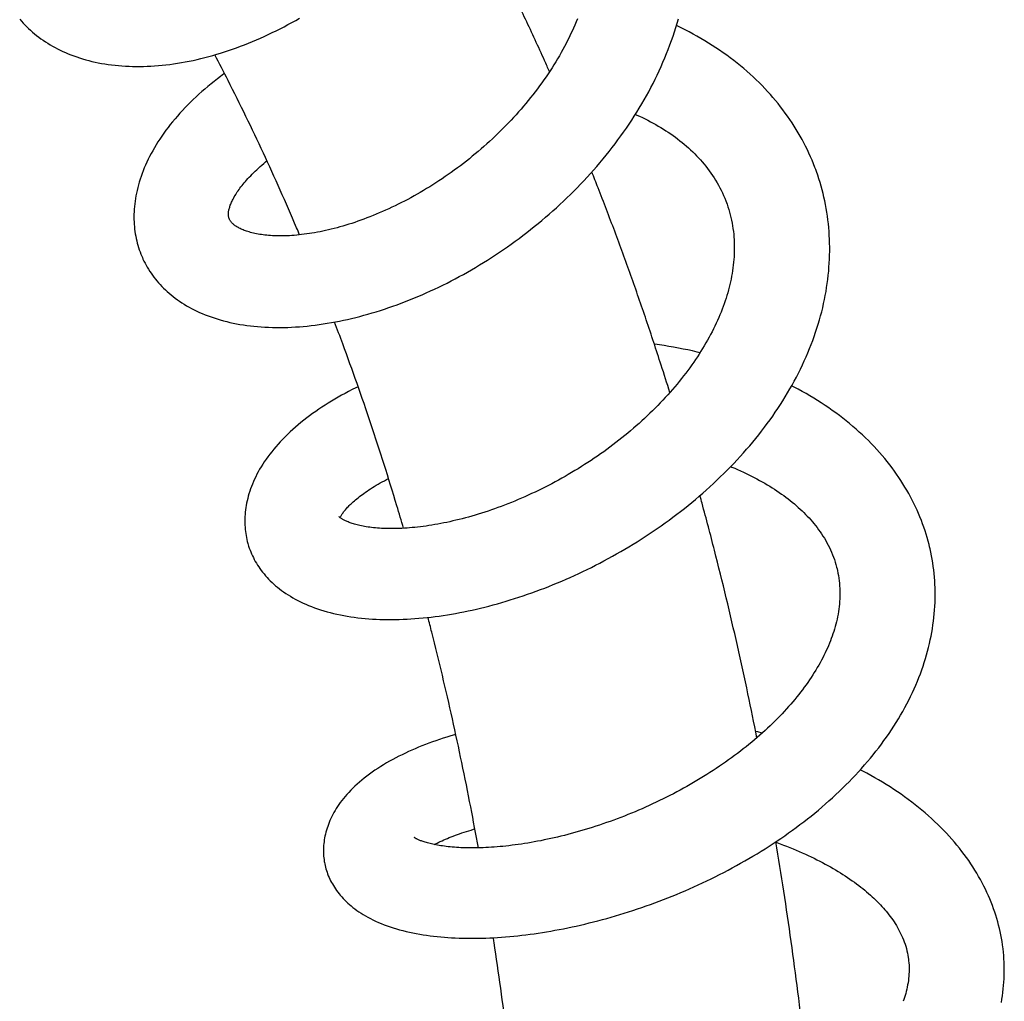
# Model space of a CAD drawing. Header units: millimetres. Extents: x 117 to 1320, y -43 to 1845.
# Tile 26 of 106: x 403 to 460, y 653 to 709. Entities that reach past the tile are written whole.
import ezdxf

# ---------------------------------------------------------------- set-up
doc = ezdxf.new("R2010")
doc.units = ezdxf.units.MM
doc.header["$LTSCALE"] = 65.395
doc.layers.get('0').update_dxf_attribs({"linetype": 'CONTINUOUS'})

msp = doc.modelspace()

# ---------------------------------------------------------------- linework, layer by layer
at = {"color": 7, "linetype": 'Continuous'}
msp.add_line((414.786, 697.815), (414.774, 697.84), dxfattribs=at)
for points in [[(402.658, 709.388), (402.755, 709.277), (402.855, 709.167), (402.958, 709.059), (403.064, 708.953), (403.172, 708.849), (403.284, 708.746), (403.399, 708.646), (403.516, 708.547), (403.637, 708.45), (403.76, 708.355), (403.886, 708.263), (404.015, 708.172), (404.147, 708.084), (404.282, 707.998), (404.419, 707.914), (404.56, 707.833), (404.703, 707.754), (404.848, 707.677), (404.997, 707.603), (405.149, 707.531), (405.303, 707.461), (405.461, 707.394), (405.622, 707.33), (405.786, 707.268), (405.953, 707.209), (406.123, 707.152), (406.295, 707.098), (406.471, 707.047), (406.649, 706.999), (406.83, 706.954), (407.014, 706.912), (407.2, 706.873), (407.389, 706.837), (407.581, 706.804), (407.774, 706.775), (407.97, 706.748), (408.168, 706.725), (408.367, 706.705), (408.569, 706.689), (408.772, 706.676), (408.977, 706.666), (409.183, 706.659), (409.391, 706.656), (409.6, 706.656), (409.811, 706.66), (410.024, 706.667), (410.238, 706.677), (410.454, 706.691), (410.672, 706.708), (410.891, 706.728), (411.112, 706.752), (411.334, 706.779), (411.556, 706.81), (411.78, 706.844), (412.004, 706.881), (412.229, 706.922), (412.455, 706.965), (412.68, 707.012), (412.907, 707.062), (413.133, 707.116), (413.36, 707.172), (413.587, 707.232), (413.815, 707.295), (414.043, 707.361), (414.271, 707.43), (414.5, 707.502), (414.729, 707.578), (414.959, 707.657), (415.188, 707.738), (415.418, 707.823), (415.648, 707.911), (415.878, 708.002), (416.108, 708.097), (416.337, 708.194), (416.567, 708.294), (416.796, 708.397), (417.025, 708.503), (417.254, 708.612), (417.482, 708.723), (417.709, 708.838), (417.936, 708.955), (418.163, 709.075), (418.388, 709.198), (418.613, 709.323), (418.837, 709.451)], [(409.746, 695.612), (409.781, 695.534), (409.839, 695.412), (409.9, 695.292), (409.965, 695.172), (410.032, 695.054), (410.102, 694.938), (410.176, 694.822), (410.252, 694.708), (410.332, 694.596), (410.414, 694.485), (410.5, 694.375), (410.589, 694.267), (410.68, 694.16), (410.775, 694.055), (410.874, 693.951), (410.975, 693.849), (411.079, 693.748), (411.187, 693.649), (411.297, 693.552), (411.411, 693.457), (411.528, 693.364), (411.648, 693.272), (411.772, 693.181), (411.899, 693.093), (412.03, 693.006), (412.165, 692.921), (412.304, 692.838), (412.446, 692.757), (412.592, 692.678), (412.742, 692.601), (412.896, 692.526), (413.053, 692.453), (413.213, 692.383), (413.377, 692.316), (413.545, 692.251), (413.717, 692.188), (413.891, 692.128), (414.069, 692.071), (414.25, 692.017), (414.434, 691.966), (414.62, 691.918), (414.808, 691.873), (415, 691.831), (415.193, 691.793), (415.389, 691.757), (415.587, 691.725), (415.788, 691.695), (415.992, 691.669), (416.198, 691.646), (416.406, 691.626), (416.617, 691.61), (416.83, 691.597), (417.045, 691.587), (417.261, 691.58), (417.48, 691.576), (417.7, 691.576), (417.922, 691.579), (418.145, 691.585), (418.369, 691.594), (418.595, 691.607), (418.822, 691.622), (419.05, 691.641), (419.279, 691.663), (419.509, 691.688), (419.739, 691.716), (419.971, 691.747), (420.203, 691.781), (420.436, 691.818), (420.669, 691.858), (420.902, 691.901), (421.136, 691.947), (421.37, 691.995), (421.604, 692.047), (421.839, 692.101), (422.075, 692.158), (422.311, 692.219), (422.548, 692.282), (422.786, 692.348), (423.025, 692.417), (423.265, 692.49), (423.505, 692.565), (423.745, 692.643), (423.986, 692.724), (424.227, 692.808), (424.468, 692.895), (424.71, 692.984), (424.951, 693.077), (425.193, 693.172), (425.435, 693.27), (425.676, 693.37), (425.917, 693.474), (426.158, 693.58), (426.398, 693.688), (426.638, 693.8), (426.877, 693.913), (427.116, 694.03), (427.354, 694.148), (427.591, 694.27), (427.827, 694.393), (428.062, 694.519), (428.297, 694.648), (428.531, 694.779), (428.765, 694.913), (428.998, 695.05), (429.231, 695.189), (429.463, 695.331), (429.694, 695.476), (429.925, 695.623), (430.155, 695.773), (430.385, 695.925), (430.613, 696.08), (430.841, 696.238), (431.067, 696.398), (431.292, 696.561), (431.516, 696.725), (431.739, 696.893), (431.961, 697.062), (432.181, 697.234), (432.399, 697.408), (432.616, 697.584), (432.831, 697.763), (433.044, 697.943), (433.256, 698.125), (433.465, 698.309), (433.673, 698.495), (433.878, 698.683), (434.081, 698.873), (434.282, 699.065), (434.481, 699.258), (434.679, 699.454), (434.874, 699.652), (435.068, 699.852), (435.26, 700.054), (435.45, 700.259), (435.639, 700.466), (435.825, 700.675), (436.009, 700.886), (436.191, 701.1), (436.371, 701.315), (436.548, 701.532), (436.723, 701.75), (436.896, 701.971), (437.066, 702.193), (437.233, 702.417), (437.398, 702.642), (437.56, 702.869), (437.719, 703.098), (437.875, 703.327), (438.028, 703.558), (438.178, 703.79), (438.324, 704.023), (438.468, 704.257), (438.608, 704.492), (438.745, 704.728), (438.879, 704.965), (439.009, 705.202), (439.136, 705.44), (439.26, 705.68), (439.381, 705.921), (439.5, 706.164), (439.615, 706.408), (439.727, 706.654), (439.835, 706.901), (439.941, 707.149), (440.043, 707.398), (440.141, 707.648), (440.236, 707.899), (440.327, 708.15), (440.415, 708.401), (440.499, 708.653), (440.579, 708.905), (440.656, 709.158), (440.728, 709.41)], [(434.888, 709.413), (434.815, 709.233), (434.739, 709.053), (434.66, 708.874), (434.579, 708.695), (434.496, 708.517), (434.41, 708.339), (434.322, 708.161), (434.232, 707.984), (434.139, 707.808), (434.044, 707.632), (433.946, 707.456), (433.846, 707.281), (433.744, 707.105), (433.639, 706.93), (433.531, 706.756), (433.421, 706.581), (433.308, 706.406), (433.193, 706.232), (433.075, 706.058), (432.955, 705.885), (432.833, 705.712), (432.708, 705.54), (432.581, 705.369), (432.452, 705.198), (432.321, 705.028), (432.188, 704.86), (432.053, 704.692), (431.916, 704.525), (431.777, 704.36), (431.636, 704.196), (431.494, 704.033), (431.35, 703.872), (431.204, 703.711), (431.056, 703.553), (430.907, 703.395), (430.756, 703.239), (430.604, 703.085), (430.45, 702.931), (430.294, 702.779), (430.136, 702.628), (429.977, 702.478), (429.816, 702.33), (429.653, 702.182), (429.489, 702.036), (429.323, 701.892), (429.155, 701.749), (428.987, 701.607), (428.816, 701.467), (428.645, 701.329), (428.473, 701.193), (428.3, 701.058), (428.126, 700.925), (427.951, 700.795), (427.775, 700.666), (427.599, 700.539), (427.422, 700.415), (427.245, 700.292), (427.068, 700.172), (426.89, 700.053), (426.711, 699.937), (426.532, 699.823), (426.353, 699.711), (426.172, 699.6), (425.992, 699.492), (425.81, 699.386), (425.629, 699.281), (425.446, 699.179), (425.264, 699.078), (425.081, 698.98), (424.898, 698.884), (424.715, 698.79), (424.532, 698.698), (424.348, 698.608), (424.166, 698.52), (423.983, 698.435), (423.801, 698.352), (423.619, 698.271), (423.438, 698.193), (423.258, 698.117), (423.079, 698.044), (422.9, 697.973), (422.723, 697.904), (422.547, 697.838), (422.371, 697.774), (422.197, 697.712), (422.023, 697.652), (421.85, 697.595), (421.678, 697.54), (421.507, 697.487), (421.337, 697.437), (421.168, 697.389), (421, 697.343), (420.833, 697.299), (420.668, 697.257), (420.503, 697.217), (420.34, 697.18), (420.179, 697.145), (420.019, 697.112), (419.86, 697.082), (419.704, 697.053), (419.549, 697.027), (419.397, 697.003), (419.246, 696.98), (419.098, 696.96), (418.951, 696.942), (418.807, 696.927), (418.665, 696.913), (418.526, 696.901), (418.389, 696.891), (418.254, 696.882), (418.123, 696.876), (417.995, 696.872), (417.869, 696.869), (417.745, 696.868), (417.624, 696.868), (417.504, 696.871), (417.386, 696.874), (417.27, 696.88), (417.156, 696.887), (417.045, 696.896), (416.936, 696.906), (416.83, 696.917), (416.727, 696.93), (416.627, 696.944), (416.529, 696.959), (416.434, 696.975), (416.341, 696.993), (416.252, 697.011), (416.165, 697.031), (416.082, 697.051), (416.001, 697.073), (415.923, 697.095), (415.848, 697.118), (415.775, 697.141), (415.706, 697.165), (415.64, 697.19), (415.576, 697.215), (415.515, 697.24), (415.456, 697.266), (415.4, 697.293), (415.347, 697.319), (415.296, 697.346), (415.247, 697.374), (415.202, 697.401), (415.158, 697.429), (415.118, 697.456), (415.079, 697.484)], [(448.662, 700.703), (448.616, 700.826), (448.535, 701.032), (448.451, 701.236), (448.364, 701.44), (448.272, 701.643), (448.178, 701.844), (448.079, 702.045), (447.978, 702.244), (447.872, 702.441), (447.763, 702.637), (447.651, 702.832), (447.535, 703.025), (447.416, 703.217), (447.293, 703.408), (447.167, 703.596), (447.037, 703.783), (446.904, 703.968), (446.769, 704.151), (446.63, 704.333), (446.487, 704.512), (446.341, 704.69), (446.192, 704.866), (446.039, 705.041), (445.883, 705.214), (445.722, 705.386), (445.558, 705.556), (445.39, 705.725), (445.219, 705.892), (445.044, 706.057), (444.865, 706.221), (444.683, 706.382), (444.498, 706.542), (444.309, 706.699), (444.116, 706.855), (443.921, 707.008), (443.722, 707.159), (443.52, 707.307), (443.315, 707.453), (443.106, 707.597), (442.895, 707.738), (442.681, 707.877), (442.465, 708.013), (442.245, 708.146), (442.024, 708.277), (441.799, 708.404), (441.573, 708.529), (441.345, 708.651), (441.114, 708.77), (440.88, 708.886), (440.645, 708.999), (440.612, 709.014)], [(414.492, 706.247), (414.458, 706.223), (414.268, 706.082), (414.081, 705.939), (413.896, 705.795), (413.715, 705.65), (413.536, 705.503), (413.361, 705.355), (413.188, 705.205), (413.019, 705.054), (412.853, 704.902), (412.689, 704.748), (412.529, 704.592), (412.372, 704.436), (412.218, 704.278), (412.067, 704.118), (411.919, 703.957), (411.775, 703.795), (411.634, 703.632), (411.497, 703.467), (411.363, 703.302), (411.233, 703.136), (411.108, 702.969), (410.986, 702.801), (410.868, 702.634), (410.754, 702.466), (410.645, 702.297), (410.54, 702.129), (410.44, 701.961), (410.343, 701.793), (410.252, 701.626), (410.165, 701.459), (410.082, 701.293), (410.003, 701.127), (409.929, 700.962), (409.858, 700.797), (409.792, 700.632), (409.73, 700.468), (409.671, 700.304), (409.617, 700.141), (409.567, 699.978), (409.521, 699.817), (409.478, 699.656), (409.44, 699.496), (409.405, 699.338), (409.375, 699.181), (409.348, 699.024), (409.325, 698.87), (409.305, 698.716), (409.29, 698.564), (409.277, 698.413), (409.268, 698.264), (409.263, 698.116), (409.261, 697.969), (409.263, 697.824), (409.267, 697.68), (409.275, 697.538), (409.287, 697.398), (409.301, 697.259), (409.318, 697.121), (409.339, 696.985), (409.362, 696.85), (409.389, 696.717), (409.419, 696.585), (409.451, 696.454), (409.487, 696.325), (409.525, 696.197), (409.567, 696.069), (409.612, 695.943)], [(438.241, 703.89), (438.327, 703.852), (438.487, 703.778), (438.645, 703.703), (438.802, 703.627), (438.956, 703.548), (439.11, 703.468), (439.263, 703.386), (439.414, 703.301), (439.563, 703.215), (439.71, 703.128), (439.856, 703.038), (439.999, 702.948), (440.14, 702.855), (440.279, 702.761), (440.416, 702.665), (440.551, 702.568), (440.683, 702.469), (440.814, 702.368), (440.942, 702.266), (441.068, 702.163), (441.192, 702.057), (441.314, 701.95), (441.433, 701.841), (441.551, 701.73), (441.666, 701.618), (441.779, 701.503), (441.89, 701.386), (441.999, 701.268), (442.106, 701.147), (442.21, 701.023), (442.313, 700.897), (442.413, 700.769), (442.511, 700.637), (442.607, 700.503), (442.701, 700.367), (442.792, 700.228), (442.879, 700.087), (442.964, 699.944), (443.046, 699.799), (443.124, 699.652), (443.199, 699.505), (443.27, 699.356), (443.338, 699.206), (443.402, 699.055)], [(414.774, 697.84), (414.763, 697.867), (414.752, 697.898), (414.743, 697.927), (414.735, 697.955), (414.73, 697.984), (414.725, 698.012), (414.722, 698.041), (414.72, 698.071), (414.719, 698.103), (414.719, 698.136), (414.721, 698.172), (414.724, 698.209), (414.728, 698.249), (414.734, 698.291), (414.742, 698.335), (414.752, 698.381), (414.764, 698.429), (414.777, 698.479), (414.793, 698.531), (414.81, 698.584), (414.83, 698.639), (414.851, 698.695), (414.875, 698.752), (414.9, 698.811), (414.928, 698.871), (414.958, 698.933), (414.99, 698.996), (415.025, 699.061), (415.062, 699.128), (415.102, 699.196), (415.143, 699.265), (415.188, 699.335), (415.234, 699.406), (415.283, 699.478), (415.335, 699.551), (415.389, 699.625), (415.446, 699.7), (415.506, 699.777), (415.568, 699.855), (415.634, 699.934), (415.702, 700.014), (415.774, 700.096), (415.849, 700.179), (415.926, 700.262), (416.007, 700.347), (416.091, 700.433), (416.178, 700.519), (416.269, 700.606), (416.362, 700.694), (416.458, 700.782), (416.557, 700.871), (416.66, 700.961), (416.765, 701.05), (416.873, 701.14), (416.949, 701.202)], [(448.845, 700.171), (448.776, 700.38), (448.703, 700.588), (448.662, 700.703)], [(449.464, 695.753), (449.469, 695.984), (449.469, 696.214), (449.465, 696.442), (449.458, 696.671), (449.447, 696.898), (449.433, 697.124), (449.414, 697.349), (449.392, 697.573), (449.366, 697.796), (449.337, 698.018), (449.304, 698.239), (449.267, 698.458), (449.227, 698.676), (449.183, 698.893), (449.136, 699.109), (449.085, 699.324), (449.03, 699.537), (448.972, 699.75), (448.91, 699.961), (448.845, 700.171)], [(443.501, 698.801), (443.537, 698.701), (443.589, 698.548), (443.638, 698.395), (443.683, 698.24), (443.724, 698.085), (443.763, 697.928), (443.797, 697.771), (443.829, 697.612), (443.857, 697.453), (443.881, 697.293), (443.902, 697.132), (443.92, 696.97), (443.934, 696.808), (443.945, 696.646), (443.953, 696.483), (443.957, 696.32), (443.958, 696.157), (443.956, 695.994), (443.95, 695.831), (443.942, 695.668), (443.931, 695.506), (443.916, 695.343), (443.899, 695.181), (443.878, 695.018), (443.855, 694.856), (443.829, 694.694), (443.8, 694.534), (443.768, 694.375), (443.735, 694.217), (443.699, 694.061), (443.66, 693.904), (443.618, 693.747), (443.574, 693.589), (443.527, 693.431), (443.477, 693.271), (443.425, 693.111), (443.37, 692.951), (443.312, 692.791), (443.251, 692.63), (443.188, 692.469), (443.122, 692.307), (443.053, 692.146), (442.982, 691.984), (442.908, 691.822), (442.831, 691.66), (442.752, 691.498), (442.67, 691.335), (442.586, 691.173), (442.498, 691.011), (442.409, 690.849), (442.317, 690.687), (442.222, 690.526), (442.126, 690.365), (442.027, 690.205), (441.926, 690.046), (441.822, 689.887), (441.717, 689.729), (441.609, 689.571), (441.498, 689.413), (441.385, 689.256), (441.269, 689.098), (441.15, 688.94), (441.029, 688.781), (440.904, 688.623), (440.778, 688.466), (440.649, 688.308), (440.517, 688.151), (440.383, 687.995), (440.247, 687.839), (440.109, 687.684), (439.968, 687.53), (439.825, 687.376), (439.681, 687.223), (439.534, 687.071), (439.385, 686.92), (439.234, 686.771), (439.082, 686.622), (438.927, 686.474), (438.771, 686.328), (438.614, 686.183), (438.454, 686.039), (438.293, 685.896), (438.131, 685.755), (437.967, 685.615), (437.801, 685.476), (437.633, 685.338), (437.463, 685.201), (437.292, 685.065), (437.118, 684.93), (436.943, 684.797), (436.767, 684.664), (436.588, 684.533), (436.409, 684.403), (436.228, 684.275), (436.045, 684.148), (435.862, 684.023), (435.677, 683.899), (435.492, 683.777), (435.305, 683.656), (435.118, 683.538), (434.93, 683.421), (434.742, 683.306), (434.553, 683.193), (434.363, 683.082), (434.173, 682.972), (433.982, 682.865), (433.791, 682.759), (433.599, 682.655), (433.407, 682.553), (433.215, 682.453), (433.021, 682.354), (432.828, 682.258), (432.634, 682.163), (432.439, 682.07), (432.244, 681.978), (432.049, 681.889), (431.854, 681.802), (431.659, 681.716), (431.463, 681.633), (431.268, 681.551), (431.073, 681.471), (430.878, 681.394), (430.684, 681.319), (430.491, 681.245), (430.298, 681.174), (430.106, 681.105), (429.915, 681.038), (429.724, 680.973), (429.535, 680.911), (429.346, 680.85), (429.158, 680.792), (428.971, 680.735), (428.785, 680.681), (428.601, 680.628), (428.417, 680.578), (428.234, 680.53), (428.052, 680.484), (427.872, 680.44), (427.692, 680.398), (427.514, 680.357), (427.337, 680.319), (427.161, 680.283), (426.987, 680.249), (426.814, 680.217), (426.643, 680.187), (426.474, 680.158), (426.306, 680.132), (426.141, 680.108), (425.977, 680.085), (425.816, 680.065), (425.656, 680.046), (425.499, 680.03), (425.345, 680.015), (425.192, 680.002), (425.043, 679.99), (424.895, 679.981), (424.751, 679.973), (424.609, 679.967), (424.47, 679.962), (424.334, 679.96), (424.2, 679.958), (424.069, 679.958), (423.94, 679.96), (423.813, 679.963), (423.688, 679.968), (423.566, 679.974), (423.446, 679.981), (423.329, 679.99), (423.214, 680), (423.103, 680.011), (422.995, 680.023), (422.89, 680.036), (422.788, 680.051), (422.688, 680.066), (422.592, 680.082), (422.5, 680.099), (422.41, 680.117), (422.324, 680.136), (422.24, 680.155), (422.16, 680.174), (422.084, 680.194), (422.01, 680.215), (421.94, 680.235), (421.873, 680.256), (421.81, 680.278), (421.749, 680.299), (421.692, 680.32), (421.638, 680.341), (421.587, 680.362), (421.539, 680.383), (421.493, 680.403), (421.451, 680.424), (421.411, 680.444), (421.374, 680.463), (421.339, 680.483), (421.306, 680.502), (421.276, 680.521), (421.249, 680.539), (421.224, 680.556)], [(443.402, 699.055), (443.462, 698.904), (443.501, 698.801)], [(415.079, 697.484), (415.043, 697.512), (415.01, 697.54), (414.978, 697.567), (414.949, 697.595), (414.923, 697.622), (414.898, 697.649), (414.875, 697.676), (414.854, 697.703), (414.835, 697.73), (414.817, 697.758), (414.801, 697.786), (414.786, 697.815)], [(409.612, 695.943), (409.659, 695.819), (409.71, 695.695), (409.746, 695.612)], [(415.865, 679.023), (415.889, 678.946), (415.927, 678.833), (415.968, 678.722), (416.011, 678.611), (416.058, 678.5), (416.108, 678.391), (416.161, 678.282), (416.217, 678.174), (416.276, 678.066), (416.339, 677.96), (416.404, 677.854), (416.473, 677.749), (416.545, 677.645), (416.62, 677.542), (416.698, 677.439), (416.78, 677.338), (416.865, 677.238), (416.954, 677.139), (417.046, 677.041), (417.141, 676.944), (417.24, 676.848), (417.343, 676.753), (417.449, 676.66), (417.559, 676.568), (417.672, 676.478), (417.79, 676.389), (417.911, 676.301), (418.037, 676.215), (418.166, 676.13), (418.3, 676.047), (418.438, 675.966), (418.58, 675.886), (418.726, 675.808), (418.877, 675.733), (419.032, 675.659), (419.192, 675.587), (419.356, 675.518), (419.524, 675.451), (419.695, 675.386), (419.871, 675.324), (420.051, 675.265), (420.233, 675.209), (420.42, 675.155), (420.609, 675.105), (420.8, 675.057), (420.995, 675.012), (421.192, 674.971), (421.39, 674.932), (421.59, 674.897), (421.792, 674.865), (421.996, 674.836), (422.201, 674.809), (422.408, 674.786), (422.617, 674.766), (422.829, 674.748), (423.042, 674.733), (423.258, 674.721), (423.476, 674.712), (423.695, 674.706), (423.917, 674.703), (424.139, 674.703), (424.363, 674.705), (424.588, 674.71), (424.815, 674.718), (425.043, 674.728), (425.272, 674.742), (425.502, 674.758), (425.734, 674.776), (425.966, 674.798), (426.199, 674.821), (426.433, 674.848), (426.668, 674.877), (426.904, 674.909), (427.14, 674.943), (427.377, 674.98), (427.614, 675.019), (427.852, 675.061), (428.09, 675.105), (428.329, 675.152), (428.569, 675.201), (428.809, 675.253), (429.05, 675.307), (429.292, 675.364), (429.536, 675.424), (429.78, 675.486), (430.025, 675.551), (430.271, 675.618), (430.517, 675.688), (430.764, 675.761), (431.012, 675.836), (431.259, 675.914), (431.508, 675.994), (431.756, 676.076), (432.004, 676.162), (432.253, 676.249), (432.502, 676.339), (432.75, 676.431), (432.999, 676.526), (433.246, 676.623), (433.494, 676.722), (433.74, 676.824), (433.987, 676.928), (434.233, 677.034), (434.478, 677.142), (434.723, 677.253), (434.968, 677.366), (435.212, 677.482), (435.456, 677.599), (435.699, 677.72), (435.942, 677.842), (436.184, 677.968), (436.426, 678.095), (436.668, 678.225), (436.909, 678.357), (437.15, 678.492), (437.39, 678.63), (437.629, 678.769), (437.867, 678.911), (438.105, 679.055), (438.341, 679.202), (438.576, 679.351), (438.811, 679.502), (439.044, 679.655), (439.275, 679.81), (439.505, 679.967), (439.734, 680.127), (439.961, 680.288), (440.186, 680.451), (440.41, 680.616), (440.632, 680.784), (440.851, 680.952), (441.069, 681.123), (441.285, 681.295), (441.499, 681.47), (441.711, 681.646), (441.921, 681.824), (442.13, 682.005), (442.337, 682.188), (442.543, 682.373), (442.747, 682.561), (442.949, 682.75), (443.149, 682.942), (443.347, 683.135), (443.543, 683.331), (443.737, 683.528), (443.928, 683.727), (444.117, 683.929), (444.304, 684.131), (444.488, 684.336), (444.669, 684.542), (444.848, 684.75), (445.024, 684.959), (445.198, 685.17), (445.368, 685.382), (445.536, 685.596), (445.7, 685.811), (445.862, 686.028), (446.02, 686.245), (446.175, 686.464), (446.327, 686.684), (446.475, 686.905), (446.62, 687.126), (446.762, 687.349), (446.901, 687.573), (447.036, 687.799), (447.168, 688.025), (447.297, 688.253), (447.423, 688.483), (447.546, 688.713), (447.665, 688.945), (447.781, 689.178), (447.893, 689.413), (448.002, 689.647), (448.107, 689.883), (448.208, 690.119), (448.305, 690.355), (448.399, 690.592), (448.489, 690.829), (448.575, 691.066), (448.656, 691.303), (448.734, 691.54), (448.808, 691.777), (448.878, 692.014), (448.944, 692.25), (449.006, 692.486), (449.064, 692.721), (449.118, 692.956), (449.168, 693.19), (449.214, 693.424), (449.256, 693.658), (449.294, 693.891), (449.329, 694.125), (449.36, 694.359), (449.387, 694.592), (449.41, 694.826), (449.429, 695.058), (449.445, 695.291), (449.457, 695.522), (449.464, 695.753)], [(441.973, 690.12), (441.806, 690.159), (441.537, 690.22), (441.267, 690.278), (440.996, 690.334), (440.724, 690.387), (440.452, 690.437), (440.179, 690.484), (439.905, 690.529), (439.631, 690.572), (439.356, 690.611), (439.336, 690.614)], [(422.217, 688.157), (422.081, 688.09), (421.873, 687.986), (421.667, 687.879), (421.464, 687.771), (421.263, 687.661), (421.066, 687.549), (420.871, 687.437), (420.679, 687.322), (420.491, 687.207), (420.305, 687.09), (420.122, 686.971), (419.942, 686.851), (419.765, 686.728), (419.589, 686.604), (419.416, 686.478), (419.246, 686.349), (419.078, 686.219), (418.913, 686.087), (418.751, 685.953), (418.593, 685.818), (418.438, 685.681), (418.286, 685.543), (418.139, 685.403), (417.995, 685.262), (417.856, 685.121), (417.72, 684.978), (417.589, 684.835), (417.462, 684.69), (417.339, 684.546), (417.221, 684.4), (417.108, 684.255), (416.999, 684.109), (416.895, 683.963), (416.795, 683.817), (416.701, 683.672), (416.611, 683.527), (416.526, 683.383), (416.445, 683.24), (416.369, 683.097), (416.297, 682.955), (416.23, 682.813), (416.167, 682.672), (416.108, 682.532), (416.052, 682.392), (416.001, 682.253), (415.954, 682.115), (415.91, 681.977), (415.871, 681.84), (415.835, 681.705), (415.803, 681.57), (415.774, 681.436), (415.749, 681.303), (415.727, 681.171), (415.709, 681.041), (415.694, 680.911), (415.682, 680.782), (415.674, 680.655), (415.669, 680.528), (415.667, 680.403), (415.668, 680.279), (415.672, 680.156), (415.68, 680.034), (415.69, 679.913), (415.703, 679.794), (415.719, 679.676), (415.738, 679.558), (415.76, 679.442), (415.784, 679.328), (415.812, 679.214)], [(455.243, 678.913), (455.212, 679.039), (455.159, 679.24), (455.103, 679.44), (455.043, 679.64), (454.98, 679.839), (454.912, 680.037), (454.841, 680.235), (454.767, 680.432), (454.688, 680.629), (454.606, 680.825), (454.521, 681.02), (454.431, 681.214), (454.338, 681.408), (454.241, 681.6), (454.141, 681.792), (454.037, 681.983), (453.929, 682.173), (453.817, 682.361), (453.702, 682.549), (453.584, 682.735), (453.461, 682.92), (453.336, 683.104), (453.206, 683.286), (453.073, 683.467), (452.936, 683.647), (452.796, 683.826), (452.651, 684.003), (452.503, 684.179), (452.351, 684.354), (452.195, 684.528), (452.035, 684.7), (451.872, 684.871), (451.704, 685.04), (451.533, 685.208), (451.358, 685.375), (451.179, 685.539), (450.996, 685.702), (450.81, 685.863), (450.62, 686.023), (450.427, 686.18), (450.23, 686.335), (450.03, 686.488), (449.827, 686.639), (449.62, 686.788), (449.411, 686.934), (449.199, 687.077), (448.985, 687.218), (448.768, 687.356), (448.549, 687.492), (448.327, 687.625), (448.103, 687.755), (447.876, 687.883), (447.647, 688.008), (447.415, 688.13), (447.27, 688.205)], [(443.747, 683.538), (443.805, 683.515), (443.978, 683.442), (444.148, 683.369), (444.316, 683.295), (444.481, 683.22), (444.643, 683.144), (444.802, 683.067), (444.959, 682.989), (445.114, 682.909), (445.267, 682.829), (445.418, 682.747), (445.567, 682.664), (445.714, 682.58), (445.859, 682.494), (446.002, 682.408), (446.144, 682.319), (446.282, 682.23), (446.419, 682.14), (446.553, 682.049), (446.685, 681.957), (446.814, 681.864), (446.941, 681.77), (447.066, 681.675), (447.188, 681.579), (447.308, 681.482), (447.426, 681.384), (447.541, 681.286), (447.653, 681.187), (447.763, 681.087), (447.87, 680.986), (447.974, 680.885), (448.077, 680.782), (448.177, 680.678), (448.276, 680.573), (448.372, 680.465), (448.467, 680.356), (448.561, 680.245), (448.652, 680.131), (448.742, 680.015), (448.83, 679.897), (448.916, 679.776), (449, 679.653), (449.082, 679.527), (449.161, 679.4), (449.238, 679.269), (449.312, 679.137), (449.383, 679.003), (449.451, 678.867), (449.515, 678.729), (449.576, 678.59), (449.634, 678.45), (449.688, 678.309), (449.739, 678.166), (449.786, 678.023), (449.829, 677.879), (449.868, 677.735), (449.895, 677.629)], [(421.172, 680.595), (421.175, 680.602), (421.186, 680.624), (421.199, 680.649), (421.214, 680.676), (421.231, 680.705), (421.249, 680.736), (421.27, 680.769), (421.293, 680.804), (421.318, 680.84), (421.346, 680.878), (421.376, 680.918), (421.408, 680.96), (421.442, 681.003), (421.479, 681.047), (421.519, 681.093), (421.561, 681.14), (421.606, 681.188), (421.653, 681.238), (421.704, 681.289), (421.757, 681.342), (421.813, 681.396), (421.873, 681.451), (421.935, 681.507), (422.001, 681.565), (422.07, 681.624), (422.142, 681.683), (422.217, 681.744), (422.296, 681.806), (422.378, 681.869), (422.463, 681.932), (422.551, 681.996), (422.643, 682.061), (422.738, 682.127), (422.837, 682.193), (422.938, 682.259), (423.043, 682.325), (423.151, 682.392), (423.262, 682.459), (423.376, 682.527), (423.493, 682.594), (423.613, 682.661), (423.736, 682.728), (423.862, 682.795), (423.971, 682.852)], [(421.224, 680.556), (421.201, 680.572), (421.182, 680.587), (421.165, 680.601), (421.15, 680.614), (421.138, 680.625), (421.128, 680.634), (421.121, 680.642), (421.116, 680.647), (421.113, 680.651)], [(415.812, 679.214), (415.842, 679.101), (415.865, 679.023)], [(455.356, 678.39), (455.315, 678.592), (455.271, 678.794), (455.243, 678.913)], [(455.327, 673.746), (455.368, 673.962), (455.404, 674.177), (455.437, 674.393), (455.467, 674.609), (455.492, 674.824), (455.514, 675.039), (455.531, 675.254), (455.545, 675.468), (455.556, 675.681), (455.562, 675.894), (455.565, 676.106), (455.564, 676.318), (455.56, 676.529), (455.552, 676.739), (455.54, 676.948), (455.524, 677.157), (455.505, 677.365), (455.482, 677.571), (455.456, 677.777), (455.426, 677.982), (455.393, 678.186), (455.356, 678.39)], [(449.895, 677.63), (449.918, 677.529), (449.948, 677.386), (449.974, 677.24), (449.997, 677.094), (450.017, 676.947), (450.033, 676.798), (450.045, 676.649), (450.054, 676.499), (450.059, 676.349), (450.061, 676.199), (450.059, 676.049), (450.053, 675.899), (450.044, 675.75), (450.032, 675.602), (450.017, 675.454), (449.998, 675.307), (449.977, 675.16), (449.952, 675.014), (449.925, 674.869), (449.894, 674.724), (449.861, 674.579), (449.825, 674.436), (449.787, 674.296), (449.747, 674.156), (449.705, 674.019), (449.66, 673.882), (449.613, 673.746), (449.563, 673.609), (449.51, 673.471), (449.455, 673.333), (449.397, 673.194), (449.336, 673.054), (449.272, 672.914), (449.206, 672.773), (449.137, 672.633), (449.065, 672.492), (448.991, 672.35), (448.914, 672.209), (448.835, 672.068), (448.753, 671.926), (448.668, 671.785), (448.581, 671.643), (448.491, 671.501), (448.398, 671.359), (448.303, 671.218), (448.205, 671.076), (448.105, 670.934), (448.003, 670.793), (447.898, 670.652), (447.791, 670.512), (447.681, 670.372), (447.57, 670.233), (447.456, 670.094), (447.339, 669.955), (447.22, 669.816), (447.098, 669.677), (446.973, 669.538), (446.845, 669.399), (446.715, 669.259), (446.582, 669.12), (446.446, 668.982), (446.308, 668.843), (446.167, 668.705), (446.024, 668.567), (445.879, 668.43), (445.731, 668.294), (445.581, 668.157), (445.429, 668.022), (445.275, 667.887), (445.118, 667.754), (444.96, 667.621), (444.799, 667.489), (444.637, 667.358), (444.473, 667.228), (444.307, 667.099), (444.14, 666.971), (443.971, 666.844), (443.8, 666.718), (443.627, 666.594), (443.452, 666.47), (443.275, 666.347), (443.097, 666.225), (442.917, 666.105), (442.735, 665.985), (442.551, 665.866), (442.366, 665.748), (442.179, 665.632), (441.99, 665.517), (441.8, 665.402), (441.608, 665.289), (441.415, 665.178), (441.221, 665.068), (441.026, 664.959), (440.83, 664.852), (440.633, 664.746), (440.435, 664.642), (440.237, 664.54), (440.038, 664.439), (439.838, 664.339), (439.638, 664.242), (439.437, 664.146), (439.235, 664.051), (439.033, 663.958), (438.831, 663.867), (438.628, 663.778), (438.424, 663.69), (438.221, 663.604), (438.016, 663.519), (437.811, 663.436), (437.606, 663.354), (437.4, 663.274), (437.194, 663.196), (436.987, 663.119), (436.781, 663.045), (436.575, 662.971), (436.368, 662.9), (436.162, 662.83), (435.956, 662.762), (435.751, 662.696), (435.546, 662.632), (435.342, 662.57), (435.138, 662.509), (434.935, 662.451), (434.734, 662.394), (434.533, 662.339), (434.334, 662.286), (434.136, 662.236), (433.939, 662.187), (433.744, 662.139), (433.549, 662.094), (433.355, 662.05), (433.162, 662.008), (432.969, 661.968), (432.778, 661.929), (432.587, 661.892), (432.398, 661.857), (432.209, 661.824), (432.023, 661.792), (431.837, 661.762), (431.653, 661.734), (431.471, 661.708), (431.29, 661.683), (431.112, 661.66), (430.935, 661.639), (430.76, 661.619), (430.587, 661.601), (430.416, 661.585), (430.248, 661.57), (430.082, 661.557), (429.918, 661.546), (429.757, 661.536), (429.599, 661.528), (429.444, 661.521), (429.291, 661.516), (429.141, 661.512), (428.993, 661.51), (428.848, 661.509), (428.705, 661.509), (428.565, 661.511), (428.427, 661.514), (428.292, 661.518), (428.159, 661.524), (428.029, 661.53), (427.901, 661.538), (427.777, 661.547), (427.655, 661.557), (427.537, 661.569), (427.421, 661.581), (427.309, 661.594), (427.2, 661.607), (427.095, 661.622), (426.993, 661.638), (426.894, 661.654), (426.798, 661.67), (426.706, 661.688), (426.618, 661.705), (426.533, 661.724), (426.451, 661.742), (426.373, 661.761), (426.299, 661.78), (426.228, 661.799), (426.161, 661.818), (426.098, 661.837), (426.037, 661.856), (425.98, 661.874), (425.926, 661.893), (425.876, 661.911), (425.828, 661.929), (425.784, 661.947), (425.742, 661.964), (425.703, 661.981), (425.667, 661.998), (425.634, 662.013), (425.604, 662.028), (425.577, 662.043), (425.552, 662.056), (425.531, 662.068), (425.512, 662.08), (425.495, 662.09)], [(420.272, 660.661), (420.286, 660.591), (420.307, 660.493), (420.331, 660.394), (420.358, 660.296), (420.388, 660.198), (420.42, 660.101), (420.456, 660.004), (420.494, 659.906), (420.535, 659.81), (420.579, 659.713), (420.626, 659.617), (420.676, 659.521), (420.729, 659.426), (420.785, 659.331), (420.845, 659.237), (420.907, 659.143), (420.972, 659.05), (421.041, 658.957), (421.113, 658.865), (421.188, 658.774), (421.267, 658.683), (421.349, 658.593), (421.435, 658.504), (421.524, 658.416), (421.617, 658.328), (421.713, 658.242), (421.814, 658.156), (421.919, 658.071), (422.028, 657.987), (422.142, 657.904), (422.26, 657.822), (422.383, 657.74), (422.511, 657.66), (422.644, 657.581), (422.782, 657.504), (422.926, 657.428), (423.074, 657.354), (423.227, 657.281), (423.385, 657.211), (423.548, 657.143), (423.716, 657.076), (423.889, 657.012), (424.065, 656.951), (424.246, 656.892), (424.43, 656.836), (424.616, 656.783), (424.805, 656.733), (424.996, 656.686), (425.189, 656.642), (425.384, 656.601), (425.58, 656.562), (425.777, 656.527), (425.976, 656.494), (426.177, 656.463), (426.379, 656.436), (426.582, 656.411), (426.787, 656.388), (426.993, 656.368), (427.201, 656.35), (427.41, 656.334), (427.621, 656.321), (427.833, 656.31), (428.048, 656.302), (428.264, 656.295), (428.482, 656.291), (428.701, 656.289), (428.922, 656.29), (429.145, 656.292), (429.369, 656.297), (429.595, 656.304), (429.822, 656.314), (430.051, 656.325), (430.28, 656.339), (430.511, 656.354), (430.743, 656.372), (430.976, 656.392), (431.21, 656.414), (431.444, 656.438), (431.68, 656.465), (431.916, 656.493), (432.153, 656.523), (432.391, 656.556), (432.629, 656.59), (432.869, 656.627), (433.11, 656.666), (433.352, 656.707), (433.594, 656.75), (433.838, 656.795), (434.083, 656.843), (434.33, 656.892), (434.577, 656.944), (434.825, 656.999), (435.074, 657.055), (435.324, 657.113), (435.575, 657.174), (435.826, 657.237), (436.078, 657.302), (436.33, 657.369), (436.582, 657.438), (436.835, 657.509), (437.088, 657.583), (437.342, 657.658), (437.595, 657.736), (437.849, 657.816), (438.102, 657.898), (438.355, 657.982), (438.608, 658.067), (438.861, 658.155), (439.113, 658.245), (439.364, 658.337), (439.615, 658.431), (439.866, 658.526), (440.117, 658.624), (440.367, 658.724), (440.617, 658.827), (440.867, 658.931), (441.117, 659.038), (441.366, 659.146), (441.616, 659.257), (441.865, 659.371), (442.114, 659.486), (442.363, 659.604), (442.61, 659.724), (442.858, 659.846), (443.104, 659.97), (443.35, 660.096), (443.594, 660.224), (443.838, 660.354), (444.081, 660.486), (444.322, 660.62), (444.562, 660.756), (444.8, 660.894), (445.037, 661.034), (445.273, 661.176), (445.507, 661.319), (445.739, 661.464), (445.969, 661.611), (446.198, 661.76), (446.425, 661.911), (446.651, 662.063), (446.874, 662.217), (447.096, 662.374), (447.316, 662.532), (447.535, 662.692), (447.752, 662.854), (447.968, 663.019), (448.182, 663.185), (448.394, 663.354), (448.605, 663.524), (448.813, 663.697), (449.02, 663.872), (449.225, 664.049), (449.428, 664.228), (449.628, 664.408), (449.826, 664.59), (450.022, 664.774), (450.215, 664.96), (450.405, 665.147), (450.592, 665.336), (450.777, 665.526), (450.959, 665.718), (451.137, 665.911), (451.313, 666.106), (451.486, 666.302), (451.655, 666.499), (451.821, 666.697), (451.985, 666.897), (452.145, 667.099), (452.302, 667.301), (452.456, 667.505), (452.606, 667.711), (452.754, 667.918), (452.898, 668.126), (453.039, 668.336), (453.176, 668.547), (453.31, 668.759), (453.441, 668.972), (453.568, 669.186), (453.691, 669.401), (453.81, 669.616), (453.926, 669.833), (454.038, 670.05), (454.146, 670.267), (454.25, 670.485), (454.35, 670.703), (454.446, 670.921), (454.538, 671.14), (454.626, 671.358), (454.709, 671.576), (454.789, 671.795), (454.865, 672.013), (454.937, 672.231), (455.004, 672.448), (455.068, 672.665), (455.127, 672.881), (455.183, 673.098), (455.235, 673.314), (455.283, 673.53), (455.327, 673.746)], [(427.86, 668.069), (427.782, 668.047), (427.565, 667.982), (427.349, 667.915), (427.136, 667.846), (426.925, 667.776), (426.716, 667.704), (426.51, 667.631), (426.306, 667.556), (426.105, 667.48), (425.906, 667.401), (425.71, 667.322), (425.515, 667.24), (425.323, 667.157), (425.134, 667.072), (424.946, 666.984), (424.76, 666.895), (424.577, 666.804), (424.395, 666.711), (424.216, 666.615), (424.038, 666.518), (423.863, 666.418), (423.691, 666.315), (423.521, 666.211), (423.354, 666.105), (423.19, 665.996), (423.03, 665.886), (422.874, 665.774), (422.721, 665.66), (422.573, 665.545), (422.429, 665.429), (422.29, 665.312), (422.157, 665.194), (422.028, 665.075), (421.905, 664.957), (421.787, 664.838), (421.674, 664.719), (421.567, 664.601), (421.465, 664.483), (421.368, 664.365), (421.276, 664.247), (421.188, 664.13), (421.105, 664.013), (421.026, 663.897), (420.952, 663.781), (420.882, 663.665), (420.816, 663.55), (420.754, 663.435), (420.696, 663.321), (420.641, 663.207), (420.59, 663.093), (420.542, 662.98), (420.498, 662.867), (420.457, 662.754), (420.419, 662.642), (420.385, 662.53), (420.354, 662.418), (420.326, 662.308), (420.302, 662.197), (420.28, 662.088), (420.261, 661.979), (420.246, 661.871), (420.233, 661.763), (420.223, 661.656), (420.216, 661.55), (420.212, 661.445), (420.211, 661.341), (420.212, 661.237), (420.217, 661.135), (420.224, 661.033), (420.233, 660.932), (420.245, 660.832)], [(445.57, 668.148), (445.325, 668.21), (445.188, 668.244)], [(459.476, 655.794), (459.459, 655.918), (459.43, 656.107), (459.398, 656.296), (459.362, 656.485), (459.323, 656.674), (459.279, 656.863), (459.233, 657.052), (459.182, 657.241), (459.128, 657.429), (459.07, 657.618), (459.008, 657.807), (458.943, 657.995), (458.873, 658.184), (458.8, 658.372), (458.723, 658.56), (458.642, 658.748), (458.558, 658.935), (458.469, 659.122), (458.377, 659.309), (458.281, 659.495), (458.181, 659.68), (458.077, 659.865), (457.969, 660.049), (457.858, 660.232), (457.743, 660.414), (457.624, 660.595), (457.501, 660.776), (457.374, 660.956), (457.243, 661.135), (457.108, 661.313), (456.969, 661.49), (456.826, 661.667), (456.679, 661.842), (456.528, 662.017), (456.372, 662.191), (456.213, 662.363), (456.049, 662.534), (455.882, 662.704), (455.71, 662.872), (455.535, 663.039), (455.356, 663.204), (455.174, 663.368), (454.988, 663.53), (454.798, 663.69), (454.605, 663.848), (454.409, 664.004), (454.21, 664.158), (454.007, 664.31), (453.802, 664.46), (453.594, 664.607), (453.383, 664.752), (453.17, 664.894), (452.955, 665.034), (452.738, 665.172), (452.518, 665.306), (452.297, 665.439), (452.074, 665.568), (451.848, 665.696), (451.62, 665.821), (451.389, 665.944), (451.238, 666.023)], [(426.618, 661.705), (426.697, 661.746), (426.783, 661.79), (426.873, 661.834), (426.967, 661.878), (427.065, 661.923), (427.165, 661.969), (427.269, 662.014), (427.376, 662.059), (427.486, 662.105), (427.6, 662.15), (427.716, 662.195), (427.835, 662.24), (427.958, 662.284), (428.083, 662.329), (428.211, 662.373), (428.341, 662.416), (428.474, 662.459), (428.609, 662.501), (428.748, 662.543), (428.89, 662.585), (428.964, 662.606)], [(425.495, 662.09), (425.482, 662.099), (425.47, 662.106), (425.461, 662.113), (425.455, 662.117), (425.45, 662.121), (425.45, 662.121)], [(446.364, 661.835), (446.412, 661.818), (446.604, 661.748), (446.793, 661.676), (446.981, 661.604), (447.167, 661.531), (447.351, 661.456), (447.532, 661.381), (447.711, 661.304), (447.888, 661.227), (448.062, 661.148), (448.234, 661.069), (448.404, 660.989), (448.57, 660.909), (448.735, 660.828), (448.896, 660.746), (449.054, 660.663), (449.21, 660.58), (449.364, 660.496), (449.514, 660.412), (449.662, 660.327), (449.808, 660.241), (449.952, 660.155), (450.094, 660.067), (450.234, 659.979), (450.372, 659.889), (450.507, 659.8), (450.64, 659.709), (450.77, 659.618), (450.897, 659.527), (451.022, 659.436), (451.144, 659.344), (451.263, 659.251), (451.38, 659.159), (451.494, 659.066), (451.605, 658.973), (451.714, 658.88), (451.82, 658.787), (451.923, 658.693), (452.024, 658.599), (452.122, 658.506), (452.217, 658.412), (452.31, 658.318), (452.4, 658.224), (452.486, 658.131), (452.571, 658.037), (452.654, 657.943), (452.734, 657.847), (452.814, 657.751), (452.891, 657.652), (452.968, 657.552), (453.042, 657.451), (453.115, 657.347), (453.186, 657.242), (453.256, 657.135), (453.323, 657.027), (453.388, 656.916), (453.451, 656.803), (453.512, 656.689), (453.57, 656.572), (453.627, 656.452), (453.68, 656.331), (453.731, 656.207), (453.778, 656.081), (453.823, 655.954), (453.863, 655.826), (453.9, 655.697), (453.933, 655.568), (453.962, 655.439), (453.987, 655.311), (454.008, 655.184), (454.021, 655.087)], [(420.245, 660.832), (420.26, 660.733), (420.272, 660.661)], [(459.39, 652.579), (459.424, 652.776), (459.454, 652.971), (459.48, 653.167), (459.502, 653.362), (459.521, 653.557), (459.536, 653.752), (459.547, 653.946), (459.555, 654.14), (459.56, 654.333), (459.561, 654.527), (459.558, 654.719), (459.551, 654.911), (459.541, 655.103), (459.528, 655.294), (459.511, 655.484), (459.491, 655.674), (459.476, 655.794)], [(454.021, 655.087), (454.033, 654.991), (454.045, 654.863), (454.053, 654.735), (454.058, 654.606), (454.06, 654.478), (454.057, 654.35), (454.052, 654.222), (454.043, 654.095), (454.031, 653.968), (454.015, 653.842), (453.997, 653.716), (453.975, 653.591), (453.95, 653.467), (453.923, 653.344), (453.893, 653.223), (453.861, 653.103), (453.826, 652.984), (453.789, 652.868), (453.75, 652.754), (453.713, 652.649)]]:
    msp.add_lwpolyline(points, dxfattribs=at)
for points, knots in [([(433.277, 706.359), (433.182, 706.573), (432.728, 707.586), (431.9, 709.384), (430.769, 711.735), (429.605, 714.051), (428.556, 716.051), (427.89, 717.276), (427.632, 717.745)], [0, 0, 0, 0, 0.704124, 3.32907, 5.937994, 8.530882, 11.105761, 12.71244, 12.71244, 12.71244, 12.71244]), ([(418.837, 696.93), (418.779, 697.067), (418.412, 697.932), (417.724, 699.513), (416.747, 701.656), (415.741, 703.767), (414.801, 705.655), (414.19, 706.837), (413.932, 707.329)], [0, 0, 0, 0, 0.446193, 2.817697, 5.172925, 7.51137, 9.832799, 11.500773, 11.500773, 11.500773, 11.500773]), ([(440.23, 687.82), (440.066, 688.349), (439.623, 689.75), (438.878, 692.009), (437.984, 694.585), (437.055, 697.131), (436.294, 699.118), (435.844, 700.256), (435.723, 700.56)], [0, 0, 0, 0, 1.66443, 4.407542, 7.134449, 9.844871, 12.536761, 13.517536, 13.517536, 13.517536, 13.517536]), ([(424.839, 679.978), (424.712, 680.412), (424.348, 681.643), (423.726, 683.657), (422.959, 686.01), (422.162, 688.335), (421.456, 690.292), (421.014, 691.474), (420.855, 691.892)], [0, 0, 0, 0, 1.357595, 3.849925, 6.324564, 8.782153, 11.222118, 12.566002, 12.566002, 12.566002, 12.566002]), ([(445.262, 667.877), (445.096, 668.721), (444.733, 670.497), (444.145, 673.193), (443.5, 675.96), (442.819, 678.702), (442.3, 680.667), (442.013, 681.719), (441.972, 681.868)], [0, 0, 0, 0, 2.581058, 5.437752, 8.279194, 11.104134, 13.913519, 14.376082, 14.376082, 14.376082, 14.376082]), ([(429.165, 661.513), (429.023, 662.301), (428.715, 663.944), (428.216, 666.432), (427.67, 668.969), (427.091, 671.481), (426.613, 673.431), (426.329, 674.543), (426.255, 674.828)], [0, 0, 0, 0, 2.403191, 5.015005, 7.610251, 10.188213, 12.750208, 13.632276, 13.632276, 13.632276, 13.632276]), ([(448.351, 646.769), (448.334, 646.942), (448.219, 648.102), (447.991, 650.243), (447.639, 653.184), (447.25, 656.106), (446.825, 658.999), (446.518, 660.916), (446.359, 661.866)], [0, 0, 0, 0, 0.521932, 3.497439, 6.459358, 9.407376, 12.339827, 15.231374, 15.231374, 15.231374, 15.231374]), ([(431.73, 641.795), (431.708, 642.064), (431.608, 643.244), (431.416, 645.327), (431.131, 648.038), (430.813, 650.729), (430.462, 653.4), (430.192, 655.262), (430.044, 656.234), (430.03, 656.324)], [0, 0, 0, 0, 0.811057, 3.551471, 6.277335, 8.987238, 11.680916, 14.359394, 14.631476, 14.631476, 14.631476, 14.631476])]:
    msp.add_open_spline(points, degree=3, knots=knots, dxfattribs=at)

doc.saveas('drawing.dxf')
